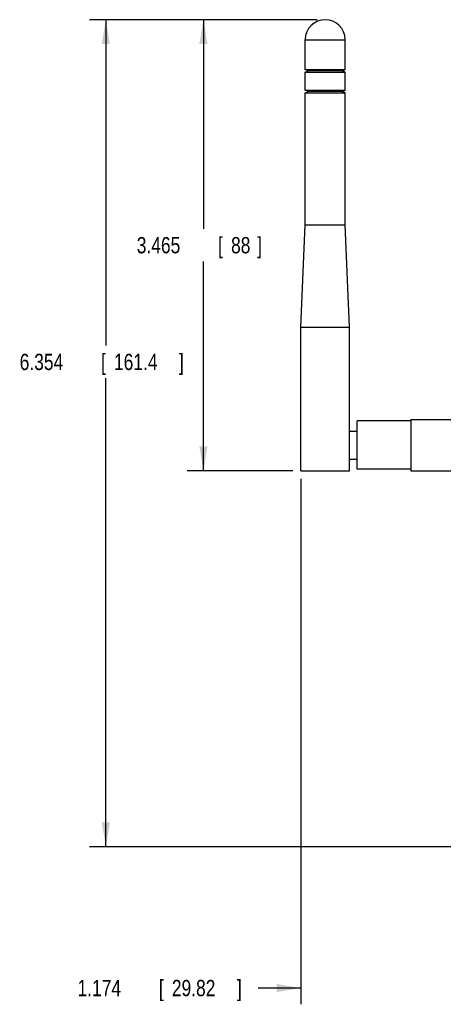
# Model space of a CAD drawing. Header units: inches. Extents: x 0 to 34, y 0 to 22.
# Tile 20 of 50: x 12.5 to 15.7, y 8.7 to 16.3. Entities that reach past the tile are written whole.
import ezdxf

# ---------------------------------------------------------------- set-up
doc = ezdxf.new("R2010")
doc.units = ezdxf.units.IN
doc.header["$LTSCALE"] = 1.87
doc.header["$MEASUREMENT"] = 0
doc.layers.get('0').update_dxf_attribs({"linetype": 'CONTINUOUS'})
doc.layers.add('DIMENSIONS', color=7, linetype='CONTINUOUS')
doc.styles.get("Standard").update_dxf_attribs({"font": 'txt', "width": 0.8})
doc.dimstyles.new('DIMSTYLE_1', dxfattribs={"dimtxt": 0.125, "dimasz": 0.1875, "dimexe": 0.18, "dimexo": 0.0625, "dimgap": 0.09, "dimtad": 0, "dimtih": 1, "dimtoh": 1, "dimdec": 3, "dimzin": 4, "dimdsep": 46, "dimtxsty": 'STANDARD', "dimblk": '_FILLED', "dimblk1": '_FILLED', "dimblk2": '_FILLED', "dimcen": 0.09, "dimadec": 0, "dimazin": 0, "dimtp": 0.01, "dimtm": 0.01, "dimtfac": 1, "dimtdec": 3, "dimtofl": 0, "dimtmove": 0, "dimatfit": 3, "dimldrblk": '_FILLED', "dimfxl": 1, "dimtolj": 1, "dimtzin": 4, "dimarcsym": 0})

# ---------------------------------------------------------------- blocks, each defined once
blk = doc.blocks.new('_FILLED')
at = {"color": 0, "linetype": 'BYBLOCK'}
blk.add_solid([(0, 0), (-1, 0.167), (-1, -0.167)], dxfattribs=at)
blk = doc.blocks.new('*D10')
at = {"layer": 'DIMENSIONS', "color": 2, "linetype": 'CONTINUOUS'}
for p, q in [((14.6548, 12.7625), (14.6548, 8.7259)), ((15.8287, 10.0189), (15.8287, 8.7259)), ((14.6548, 8.8509), (14.3248, 8.8509)), ((15.8287, 8.8509), (16.1887, 8.8509))]:
    blk.add_line(p, q, dxfattribs=at)
at = {"layer": 'DIMENSIONS', "color": 2, "linetype": 'CONTINUOUS', "xscale": 0.1875, "yscale": 0.1875, "zscale": 0.1875}
blk.add_blockref('_FILLED', (14.6548, 8.8509), dxfattribs=at)
at = {"layer": 'DIMENSIONS', "color": 2, "linetype": 'CONTINUOUS', "xscale": 0.1875, "yscale": 0.1875, "zscale": 0.1875, "rotation": 180}
blk.add_blockref('_FILLED', (15.8287, 8.8509), dxfattribs=at)
at = {"layer": 'DIMENSIONS', "color": 2, "linetype": 'CONTINUOUS', "width": 0.8}
for s, p in [('1.174', (12.9373, 8.7884)), ('[', (13.5623, 8.7884)), ('29.82', (13.6623, 8.7884)), (']', (14.1623, 8.7884))]:
    blk.add_text(s, height=0.125, dxfattribs=at).set_placement(p)
blk = doc.blocks.new('*D15')
at = {"layer": 'DIMENSIONS', "color": 2, "linetype": 'CONTINUOUS'}
for p, q in [((14.7783, 16.2896), (13.0298, 16.2896)), ((13.1548, 16.2896), (13.1548, 13.7856)), ((13.1548, 9.9354), (13.1548, 13.5356)), ((16.0117, 9.9354), (13.0298, 9.9354))]:
    blk.add_line(p, q, dxfattribs=at)
at = {"layer": 'DIMENSIONS', "color": 2, "linetype": 'CONTINUOUS', "xscale": 0.1875, "yscale": 0.1875, "zscale": 0.1875}
for p, rotation in [((13.1548, 16.2896), 90), ((13.1548, 9.9354), 270)]:
    blk.add_blockref('_FILLED', p, dxfattribs=dict(at, rotation=rotation))
at = {"layer": 'DIMENSIONS', "color": 2, "linetype": 'CONTINUOUS', "width": 0.8}
for s, p in [('6.354', (12.4923, 13.5981)), ('[', (13.1173, 13.5981)), ('161.4', (13.2173, 13.5981)), (']', (13.7173, 13.5981))]:
    blk.add_text(s, height=0.125, dxfattribs=at).set_placement(p)
blk = doc.blocks.new('*D16')
at = {"layer": 'DIMENSIONS', "color": 2, "linetype": 'CONTINUOUS'}
for p, q in [((14.7783, 16.2896), (13.7798, 16.2896)), ((13.9048, 16.2896), (13.9048, 14.6823)), ((13.9048, 12.825), (13.9048, 14.4323)), ((14.5923, 12.825), (13.7798, 12.825))]:
    blk.add_line(p, q, dxfattribs=at)
at = {"layer": 'DIMENSIONS', "color": 2, "linetype": 'CONTINUOUS', "xscale": 0.1875, "yscale": 0.1875, "zscale": 0.1875}
for p, rotation in [((13.9048, 16.2896), 90), ((13.9048, 12.825), 270)]:
    blk.add_blockref('_FILLED', p, dxfattribs=dict(at, rotation=rotation))
at = {"layer": 'DIMENSIONS', "color": 2, "linetype": 'CONTINUOUS', "width": 0.8}
for s, p in [('3.465', (13.3923, 14.4948)), ('[', (14.0173, 14.4948)), ('88', (14.1173, 14.4948)), (']', (14.3173, 14.4948))]:
    blk.add_text(s, height=0.125, dxfattribs=at).set_placement(p)

msp = doc.modelspace()

# ---------------------------------------------------------------- linework, layer by layer
at = {"color": 7, "linetype": 'CONTINUOUS'}
for p, q in [((14.6873, 15.9057), (14.6873, 16.136)), ((14.6873, 16.136), (14.9944, 16.136)), ((14.9944, 15.9057), (14.9944, 16.136)), ((14.7111, 15.8959), (14.6873, 15.9057)), ((14.6873, 15.9057), (14.9944, 15.9057)), ((14.6873, 15.886), (14.7111, 15.8959)), ((14.6873, 15.7482), (14.6873, 15.886)), ((14.6873, 15.886), (14.9944, 15.886)), ((14.9706, 15.8959), (14.7111, 15.8959)), ((14.9706, 15.8959), (14.9944, 15.9057)), ((14.9944, 15.886), (14.9706, 15.8959)), ((14.9944, 15.7482), (14.9944, 15.886)), ((14.7111, 15.7384), (14.6873, 15.7482)), ((14.6873, 15.7482), (14.9944, 15.7482)), ((14.6873, 15.7286), (14.7111, 15.7384)), ((14.9706, 15.7384), (14.7111, 15.7384)), ((14.9706, 15.7384), (14.9944, 15.7482)), ((14.9944, 15.7286), (14.9706, 15.7384)), ((14.6873, 14.7148), (14.6873, 15.7286)), ((14.6873, 15.7286), (14.9944, 15.7286)), ((14.9944, 14.7148), (14.9944, 15.7286)), ((14.6548, 13.9274), (14.6873, 14.7148)), ((14.6873, 14.7148), (14.9944, 14.7148)), ((15.0269, 13.9274), (14.9944, 14.7148)), ((14.6548, 12.825), (14.6548, 13.9274)), ((14.6548, 13.9274), (15.0269, 13.9274)), ((15.0269, 12.825), (15.0269, 13.9274)), ((15.0859, 12.8368), (15.0859, 13.2069)), ((15.4993, 13.2069), (15.0859, 13.2069)), ((15.4993, 13.2187), (15.4993, 12.825)), ((15.4993, 13.2187), (15.8287, 13.2187)), ((15.0269, 13.1291), (15.0859, 13.1291)), ((15.0269, 12.9146), (15.0859, 12.9146)), ((14.6548, 12.825), (15.0269, 12.825)), ((15.4993, 12.8368), (15.0859, 12.8368)), ((15.4993, 12.825), (15.8287, 12.825))]:
    msp.add_line(p, q, dxfattribs=at)
msp.add_arc((14.8408, 16.136), 0.1535, 0, 180, dxfattribs=at)

# ---------------------------------------------------------------- dimensions: what is measured, and where the dimension line sits
at = {"layer": 'DIMENSIONS', "color": 2, "linetype": 'CONTINUOUS'}
for base, p1, p2, angle, picture, middle in [((13.1548, 9.9354), (14.7783, 16.2896), (16.0117, 9.9354), 270, '*D15', (13.1548, 13.6606)), ((13.9048, 16.2896), (14.5923, 12.825), (14.7783, 16.2896), 90, '*D16', (13.9048, 14.5573)), ((14.6548, 8.8509), (15.8287, 10.0189), (14.6548, 12.7625), 180, '*D10', (13.5998, 8.8509))]:
    dim = msp.add_linear_dim(base=base, p1=p1, p2=p2, angle=angle, dimstyle='DIMSTYLE_1', dxfattribs=at)
    dim.commit()
    dim.dimension.update_dxf_attribs({"geometry": picture, "text_midpoint": middle, "dimtype": 160})

doc.saveas('drawing.dxf')
